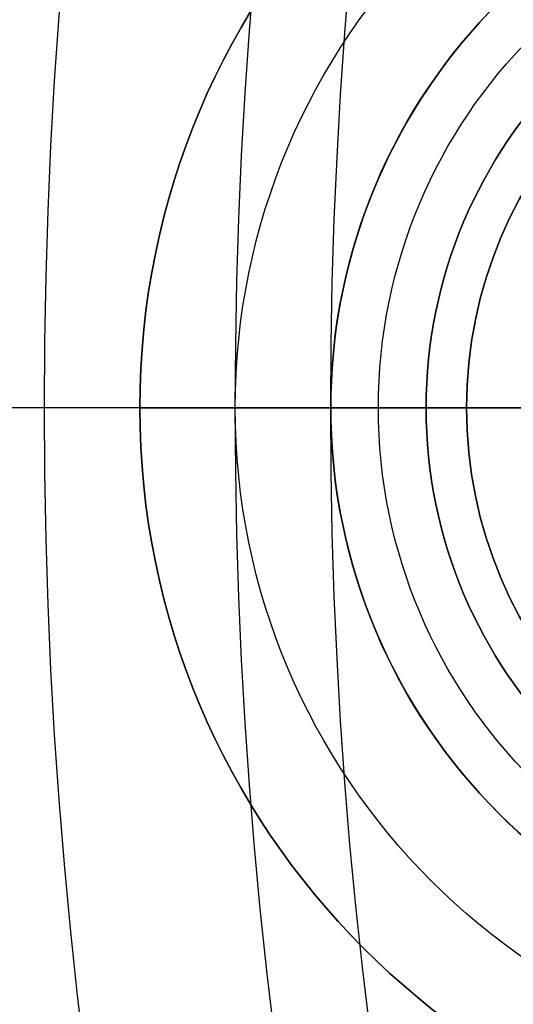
# Model space of a CAD drawing. Header units: millimetres. Extents: x -645 to 645, y -195 to 195.
# Tile 7 of 87: x -504.26 to -499.09, y -6.24 to 4.06. Entities that reach past the tile are written whole.
import ezdxf

# ---------------------------------------------------------------- set-up
doc = ezdxf.new("R2010")
doc.units = ezdxf.units.MM
doc.header["$MEASUREMENT"] = 0
doc.layers.add('Predefinito', color=7, linetype='Continuous', true_color=0x000000)

# ---------------------------------------------------------------- blocks, each defined once
blk = doc.blocks.new('062000094731')
at = {"layer": 'Predefinito'}
for p, q in [((-501, 0, 4), (-643, 0, 4)), ((-501, 0), (-643, 0)), ((-501, 0, 4), (-501, 0))]:
    blk.add_line(p, q, dxfattribs=at)
for centre, radius in [((-450, 0, 2), 195), ((-450, 0, 4), 193), ((-450, 0), 193), ((-450, 0, 4), 51), ((-450, 0), 51), ((-450, 0, 2), 51)]:
    blk.add_arc(centre, radius, 90, 270, dxfattribs=at)
blk = doc.blocks.new('155000385064')
at = {"layer": 'Predefinito'}
for p, q in [((0, 54, 2), (0, 64, 2)), ((0, 39, 6), (0, 61, 6)), ((0, 49, 3), (0, 54, 3)), ((0, 54, 3), (0, 54, 2))]:
    blk.add_line(p, q, dxfattribs=at)
for centre, radius, start, end in [((0, 0, 3), 64, 0.89528, 179.10472), ((0, 0, 2), 64, 0.89528, 179.10472), ((0, 0, 2.5), 64, 0.89528, 179.10472), ((0, 0, 6), 61, 0.93932, 179.06068), ((0, 0, 6), 61, 0.93932, 179.06068), ((0, 0, 3), 54, 1.0611, 178.9389), ((0, 0, 2), 54, 1.0611, 178.9389), ((0, 0, 2.5), 54, 1.0611, 178.9389)]:
    blk.add_arc(centre, radius, start, end, dxfattribs=at)
blk = doc.blocks.new('155000387064')
at = {"layer": 'Predefinito'}
for p, q in [((0, 52, -2), (0, 64, -2)), ((0, 47.25, -7), (0, 60, -7)), ((0, 52, -2), (0, 52, -4.498)), ((0, 47.25, -4.498), (0, 52, -4.498))]:
    blk.add_line(p, q, dxfattribs=at)
for centre, radius, start, end in [((0, 0, -2), 64, 0.89528, 179.10472), ((0, 0, -3), 64, 0.89528, 179.10472), ((0, 0, -2.5), 64, 0.89528, 179.10472), ((0, 0, -7), 60, 0.95497, 179.04503), ((0, 0, -7), 60, 90, 179.04503), ((0, 0, -4.498), 52, 1.1019, 178.8981), ((0, 0, -2), 52, 1.1019, 178.8981), ((0, 0, -3.249), 52, 1.1019, 178.8981)]:
    blk.add_arc(centre, radius, start, end, dxfattribs=at)
blk = doc.blocks.new('G1363-BR')
at = {"layer": 'Predefinito'}
for p, q in [((8, 0, -1), (2.5, 0, -1)), ((4.577, 0, 9.5), (4, 0, 9.5)), ((4.577, 0, 9.5), (4.577, 0, 28)), ((5.5, 0, 28), (4.577, 0, 28)), ((5.5, 0, 28), (6, 0, 27.5)), ((6, 0, 1), (6, 0, 27.5)), ((7, 0, 1), (6, 0, 1)), ((7, 0, 1), (8, 0)), ((8, 0, -1), (8, 0))]:
    blk.add_line(p, q, dxfattribs=at)
for centre, radius in [((0, 0, -0.5), 8), ((0, 0, 14.25), 6), ((0, 0, 18.75), 4.577)]:
    blk.add_circle(centre, radius, dxfattribs=at)
for centre, radius, start, end in [((0, 0), 8, 0, 180), ((0, 0, -1), 8, 0, 180), ((0, 0, 1), 7, 0, 180), ((0, 0, 27.5), 6, 0, 180), ((0, 0, 1), 6, 0, 90), ((0, 0, 28), 5.5, 0, 180), ((0, 0, 28), 4.577, 0, 90), ((0, 0, 9.5), 4.577, 0, 90), ((0, 0), 8, 180, 0), ((0, 0, -1), 8, 180, 0), ((0, 0, 1), 7, 180, 0), ((0, 0, 27.5), 6, 180, 0), ((0, 0, 28), 5.5, 180, 0), ((0, 0, 28), 4.577, 270, 0), ((0, 0, 9.5), 4.577, 270, 0), ((0, 0, 1), 6, 270, 0)]:
    blk.add_arc(centre, radius, start, end, dxfattribs=at)
blk = doc.blocks.new('G1367-3 (01)')
at = {"layer": 'Predefinito'}
for p, q in [((0, 5, -6.5), (0, 6, -6.5)), ((0, 6, -8.5), (0, 6, -6.5)), ((0, 1.621, -8.5), (0, 6, -8.5)), ((0, 1.621, 8.5), (0, 5, 8.5)), ((0, 5, 8.5), (0, 5, -6.5))]:
    blk.add_line(p, q, dxfattribs=at)
blk.add_circle((0, 0, 1), 5, dxfattribs=at)
for centre, radius, start, end in [((0, 0, -6.5), 6, 90, 270), ((0, 0, -8.5), 6, 7.1808, 172.8192), ((0, 0, -7.5), 6, 7.1808, 172.8192), ((0, 0, -6.5), 6, 0, 90), ((0, 0, -6.5), 5, 90, 180), ((0, 0, 8.5), 5, 90, 180), ((0, 0, 8.5), 5, 270, 90), ((0, 0, -6.5), 5, 270, 90)]:
    blk.add_arc(centre, radius, start, end, dxfattribs=at)
blk = doc.blocks.new('G1367-3-oa0')
at = {"layer": 'Predefinito'}
blk.add_blockref('G1367-3 (01)', (0, 0), dxfattribs=at)
blk = doc.blocks.new('Assem1')
at = {"layer": 'Predefinito', "extrusion": (-5.55112e-17, 0, -1), "rotation": 180}
blk.add_blockref('062000094731', (0, 0, 600), dxfattribs=at)
at = {"layer": 'Predefinito', "extrusion": (-5.5599e-17, -5.55111e-17, -1), "rotation": 270}
blk.add_blockref('155000385064', (450, 0, 601), dxfattribs=at)
at = {"layer": 'Predefinito', "extrusion": (-3.42477e-17, 5.12772e-17, -1), "rotation": 270}
blk.add_blockref('155000387064', (450, 0, 602), dxfattribs=at)
at = {"layer": 'Predefinito', "extrusion": (-1.89975e-16, -2.22837e-16, -1)}
blk.add_blockref('G1363-BR', (495, 0, -389.387), dxfattribs=at)
at = {"layer": 'Predefinito', "rotation": 90.00000000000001}
blk.add_blockref('G1367-3-oa0', (-495, 0, 367.887), dxfattribs=at)

msp = doc.modelspace()

# ---------------------------------------------------------------- block references
at = {"layer": 'Predefinito'}
msp.add_blockref('Assem1', (0, 0), dxfattribs=at)

doc.saveas('drawing.dxf')
